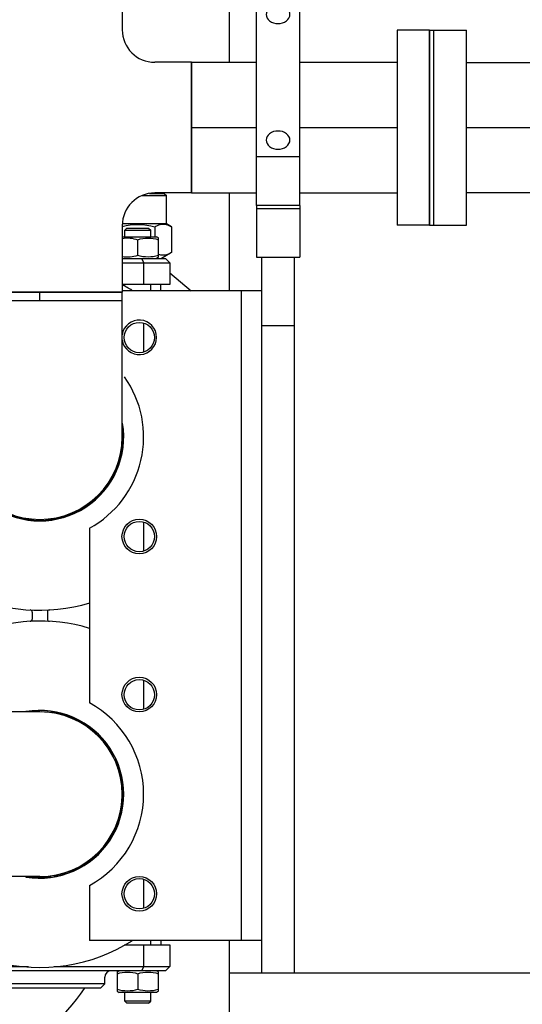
# Model space of a CAD drawing. Header units: millimetres. Extents: x 0 to 1189, y 0 to 841.
# Tile 72 of 169: x 425 to 434, y 561 to 579. Entities that reach past the tile are written whole.
import ezdxf

# ---------------------------------------------------------------- set-up
doc = ezdxf.new("R2010")
doc.units = ezdxf.units.MM
doc.header["$LTSCALE"] = 65.395
doc.linetypes.add('CENTER', pattern=[0.6, 0.375, -0.075, 0.075, -0.075])
for name, color, linetype in [('1907_153200_27_ABL15', 7, 'CONTINUOUS'), ('1907_153200_27_T1_PBL1748', 7, 'CONTINUOUS'), ('1907_153200_83_ABL88', 7, 'CONTINUOUS'), ('1907_153200_83_T1_PBL1764', 7, 'CONTINUOUS'), ('1907_153200_83_T2_PBL196', 7, 'CONTINUOUS'), ('1907_153200_83_T7_PBL218', 7, 'CONTINUOUS'), ('1907_153200_86_ABL232', 7, 'CONTINUOUS'), ('1907_153200_86_T1_PBL314', 7, 'CONTINUOUS'), ('1907_153200_88_ABL106', 7, 'CONTINUOUS'), ('1907_153701_46_PBL209', 7, 'CONTINUOUS'), ('1907_153701_64_PBL243', 7, 'CONTINUOUS'), ('65ND6-DIN2690-MAK_PBL1747', 7, 'CONTINUOUS'), ('65ND6-DIN2690-MAK_PBL1763', 7, 'CONTINUOUS'), ('9M32C_GENSET_KPL_GRUNDRAHMEN_ABL205', 7, 'CONTINUOUS'), ('9M32C_GENSET_KPL_GRUNDRAHMEN_T1_PBL206', 7, 'CONTINUOUS'), ('9M32C_GENSET_KPL_VERROHRUNG_ABL14', 7, 'CONTINUOUS'), ('AKO_TEMP_REGLER_226_1812-065-0_PBL171', 7, 'CONTINUOUS'), ('BOGEN-S-2D-90-76_1X2_9_PBL191', 7, 'CONTINUOUS'), ('BOGEN-S-2D-90-76_1X2_9_PBL192', 7, 'CONTINUOUS'), ('BOGEN-S-2D-90-76_1X2_9_PBL197', 7, 'CONTINUOUS'), ('EN1092-1-01A-DN65-PN6_PBL1746', 7, 'CONTINUOUS'), ('EN1092-1-01A-DN65-PN6_PBL1762', 7, 'CONTINUOUS'), ('N4011-C1-90X61_PBL230', 7, 'CONTINUOUS'), ('N4011-C1-90X61_PBL233', 7, 'CONTINUOUS'), ('N4251-B90X63_PBL231', 7, 'CONTINUOUS'), ('new_view_1_VBL0', 7, 'CONTINUOUS'), ('RKD3000-60_PBL221', 7, 'CONTINUOUS'), ('RKD3000-60_PBL223', 7, 'CONTINUOUS'), ('T-STUECK-S-76_1X2_9-60_3X2_9_PBL195', 7, 'CONTINUOUS')]:
    doc.layers.add(name, color=color, linetype=linetype)

# ---------------------------------------------------------------- blocks, each defined once
blk = doc.blocks.new('BOGEN-S-2D-90-76_1X2_9_PBL192', base_point=(424.023, 564.949))
at = {"layer": 'BOGEN-S-2D-90-76_1X2_9_PBL192', "color": 7, "linetype": 'Continuous'}
for p, q in [((422.763, 563.427), (422.763, 566.471)), ((425.283, 566.471), (422.763, 566.471)), ((425.283, 563.427), (422.763, 563.427))]:
    blk.add_line(p, q, dxfattribs=at)
blk.add_arc((425.283, 564.949), 1.522, 270, 90, dxfattribs=at)
blk = doc.blocks.new('EN1092-1-01A-DN65-PN6_PBL1746', base_point=(425.283, 565.128))
at = {"layer": 'EN1092-1-01A-DN65-PN6_PBL1746', "color": 7, "linetype": 'Continuous'}
for centre in [(423.444, 566.787), (427.121, 566.787), (423.444, 563.11), (427.121, 563.11)]:
    blk.add_circle(centre, 0.28, dxfattribs=at)
for radius, start, end in [(3.2, 73.2836, 151.4666), (1.55, 260.5329, 99.4671), (3.2, 208.4296, 302.257)]:
    blk.add_arc((425.283, 564.949), radius, start, end, dxfattribs=at)
blk = doc.blocks.new('1907_153200_27_T1_PBL1748', base_point=(426.042, 564.949))
at = {"layer": '1907_153200_27_T1_PBL1748', "color": 7, "linetype": 'Continuous'}
for start, end in [(74.6319, 88.4852), (25.4514, 35.2701), (10.519, 19.653), (340.347, 4.4921), (324.7299, 334.5486), (271.5148, 285.3681)]:
    blk.add_arc((425.283, 564.949), 1.522, start, end, dxfattribs=at)
blk = doc.blocks.new('1907_153200_27_ABL15', base_point=(404.983, 599.515))
at = {"layer": '1907_153200_27_T1_PBL1748'}
blk.add_blockref('1907_153200_27_T1_PBL1748', (426.042, 564.949), dxfattribs=at)
at = {"layer": 'BOGEN-S-2D-90-76_1X2_9_PBL192'}
blk.add_blockref('BOGEN-S-2D-90-76_1X2_9_PBL192', (424.023, 564.949), dxfattribs=at)
at = {"layer": 'EN1092-1-01A-DN65-PN6_PBL1746'}
blk.add_blockref('EN1092-1-01A-DN65-PN6_PBL1746', (425.283, 565.128), dxfattribs=at)
blk = doc.blocks.new('T-STUECK-S-76_1X2_9-60_3X2_9_PBL195', base_point=(425.922, 577.265))
at = {"layer": 'T-STUECK-S-76_1X2_9-60_3X2_9_PBL195', "color": 7, "linetype": 'Continuous'}
for p, q in [((423.761, 580.305), (423.761, 574.225)), ((424.013, 580.305), (423.761, 580.305)), ((426.805, 580.305), (426.533, 580.305)), ((426.805, 580.305), (426.805, 579.074)), ((428.083, 578.471), (427.408, 578.471)), ((428.083, 576.059), (428.083, 578.471)), ((428.083, 576.059), (427.408, 576.059)), ((426.805, 575.456), (426.805, 574.225)), ((426.805, 574.225), (423.761, 574.225))]:
    blk.add_line(p, q, dxfattribs=at)
for centre, start, end in [((427.408, 579.074), 180, 270), ((427.408, 575.456), 90, 180)]:
    blk.add_arc(centre, 0.603, start, end, dxfattribs=at)
blk = doc.blocks.new('1907_153200_83_T2_PBL196', base_point=(425.283, 574.147))
at = {"layer": '1907_153200_83_T2_PBL196', "color": 7, "linetype": 'Continuous'}
for p, q in [((423.761, 574.069), (423.761, 574.225)), ((423.761, 574.225), (426.805, 574.225)), ((426.805, 574.069), (426.805, 574.225)), ((423.761, 574.069), (426.805, 574.069))]:
    blk.add_line(p, q, dxfattribs=at)
at = {"layer": '1907_153200_83_T2_PBL196', "color": 2, "linetype": 'CENTER'}
blk.add_line((425.283, 574.069), (425.283, 574.225), dxfattribs=at)
blk = doc.blocks.new('BOGEN-S-2D-90-76_1X2_9_PBL197', base_point=(425.283, 572.809))
at = {"layer": 'BOGEN-S-2D-90-76_1X2_9_PBL197', "color": 7, "linetype": 'Continuous'}
for p, q in [((423.761, 571.549), (423.761, 574.069)), ((423.761, 574.069), (426.805, 574.069)), ((426.805, 571.549), (426.805, 574.069))]:
    blk.add_line(p, q, dxfattribs=at)
blk.add_arc((425.283, 571.549), 1.522, 180, 360, dxfattribs=at)
blk = doc.blocks.new('1907_153200_83_T7_PBL218', base_point=(429.983, 577.265))
at = {"layer": '1907_153200_83_T7_PBL218', "color": 7, "linetype": 'Continuous'}
for p, q in [((428.083, 578.471), (428.083, 576.059)), ((428.083, 578.471), (429.283, 578.471)), ((430.083, 578.471), (431.883, 578.471)), ((428.083, 576.059), (429.283, 576.059)), ((430.083, 576.059), (431.883, 576.059))]:
    blk.add_line(p, q, dxfattribs=at)
at = {"layer": '1907_153200_83_T7_PBL218', "color": 2, "linetype": 'CENTER'}
for p, q in [((428.083, 577.265), (429.283, 577.265)), ((430.083, 577.265), (431.883, 577.265))]:
    blk.add_line(p, q, dxfattribs=at)
blk = doc.blocks.new('N4011-C1-90X61_PBL230', base_point=(432.183, 577.265))
at = {"layer": 'N4011-C1-90X61_PBL230', "color": 7, "linetype": 'Continuous'}
for p, q in [((431.883, 579.065), (431.883, 575.465)), ((432.483, 579.065), (431.883, 579.065)), ((432.483, 579.065), (432.483, 575.465)), ((432.483, 575.465), (431.883, 575.465))]:
    blk.add_line(p, q, dxfattribs=at)
blk = doc.blocks.new('EN1092-1-01A-DN65-PN6_PBL1762', base_point=(425.824, 571.617))
at = {"layer": 'EN1092-1-01A-DN65-PN6_PBL1762', "color": 7, "linetype": 'Continuous'}
for centre in [(423.444, 573.387), (427.121, 573.387), (423.444, 569.71), (427.121, 569.71)]:
    blk.add_circle(centre, 0.28, dxfattribs=at)
for radius, start, end in [(3.2, 118.5334, 286.7501), (3.2, 57.8975, 61.5704), (1.55, 170.5329, 9.4671)]:
    blk.add_arc((425.283, 571.549), radius, start, end, dxfattribs=at)
blk = doc.blocks.new('1907_153200_83_T1_PBL1764', base_point=(425.283, 572.31))
at = {"layer": '1907_153200_83_T1_PBL1764', "color": 7, "linetype": 'Continuous'}
blk.add_arc((425.283, 571.549), 1.522, 180, 360, dxfattribs=at)
blk = doc.blocks.new('1907_153200_83_ABL88', base_point=(417.883, 594.637))
at = {"layer": '1907_153200_83_T1_PBL1764'}
blk.add_blockref('1907_153200_83_T1_PBL1764', (425.283, 572.31), dxfattribs=at)
at = {"layer": '1907_153200_83_T2_PBL196'}
blk.add_blockref('1907_153200_83_T2_PBL196', (425.283, 574.147), dxfattribs=at)
at = {"layer": '1907_153200_83_T7_PBL218'}
blk.add_blockref('1907_153200_83_T7_PBL218', (429.983, 577.265), dxfattribs=at)
at = {"layer": 'BOGEN-S-2D-90-76_1X2_9_PBL197'}
blk.add_blockref('BOGEN-S-2D-90-76_1X2_9_PBL197', (425.283, 572.809), dxfattribs=at)
at = {"layer": 'EN1092-1-01A-DN65-PN6_PBL1762'}
blk.add_blockref('EN1092-1-01A-DN65-PN6_PBL1762', (425.824, 571.617), dxfattribs=at)
at = {"layer": 'N4011-C1-90X61_PBL230'}
blk.add_blockref('N4011-C1-90X61_PBL230', (432.183, 577.265), dxfattribs=at)
at = {"layer": 'T-STUECK-S-76_1X2_9-60_3X2_9_PBL195'}
blk.add_blockref('T-STUECK-S-76_1X2_9-60_3X2_9_PBL195', (425.922, 577.265), dxfattribs=at)
blk = doc.blocks.new('BOGEN-S-2D-90-76_1X2_9_PBL191', base_point=(424.784, 561.608))
at = {"layer": 'BOGEN-S-2D-90-76_1X2_9_PBL191', "color": 7, "linetype": 'Continuous'}
blk.add_line((422.763, 562.631), (422.763, 559.587), dxfattribs=at)
for radius, start, end in [(0.998, 269.9998, 276.9684), (4.042, 269.9999, 325.859)]:
    blk.add_arc((422.763, 563.629), radius, start, end, dxfattribs=at)
blk = doc.blocks.new('1907_153200_88_ABL106', base_point=(419.163, 560.889))
at = {"layer": 'BOGEN-S-2D-90-76_1X2_9_PBL191'}
blk.add_blockref('BOGEN-S-2D-90-76_1X2_9_PBL191', (424.784, 561.608), dxfattribs=at)
blk = doc.blocks.new('AKO_TEMP_REGLER_226_1812-065-0_PBL171', base_point=(425.126, 568.569))
at = {"layer": 'AKO_TEMP_REGLER_226_1812-065-0_PBL171', "color": 7, "linetype": 'Continuous'}
for p, q in [((427.173, 576.009), (427.621, 576.009)), ((427.309, 576.049), (427.581, 576.049)), ((427.581, 576.049), (427.621, 576.009)), ((427.621, 575.489), (427.621, 576.009)), ((423.273, 575.409), (423.233, 575.369)), ((423.233, 575.249), (423.233, 575.369)), ((423.233, 575.369), (423.713, 575.369)), ((423.273, 575.409), (423.673, 575.409)), ((423.673, 575.409), (423.713, 575.369)), ((423.713, 575.249), (423.713, 575.369)), ((427.621, 575.489), (426.807, 575.489)), ((426.893, 575.409), (426.853, 575.369)), ((426.853, 575.249), (426.853, 575.369)), ((426.853, 575.369), (427.333, 575.369)), ((426.893, 575.409), (427.293, 575.409)), ((427.293, 575.409), (427.333, 575.369)), ((427.333, 575.249), (427.333, 575.369)), ((427.405, 575.434), (427.405, 575.249)), ((427.717, 575.434), (427.621, 575.489)), ((427.717, 575.434), (427.717, 574.955)), ((423.093, 575.228), (423.129, 575.249)), ((423.093, 574.869), (423.093, 575.228)), ((423.129, 575.249), (423.761, 575.249)), ((423.473, 574.903), (423.473, 575.194)), ((426.805, 575.249), (427.437, 575.249)), ((427.093, 574.903), (427.093, 575.194)), ((427.473, 575.228), (427.437, 575.249)), ((427.473, 574.869), (427.473, 575.228)), ((422.883, 574.769), (422.963, 574.849)), ((422.963, 574.849), (423.761, 574.849)), ((423.093, 574.869), (423.129, 574.849)), ((423.363, 574.769), (423.396, 574.849)), ((426.805, 574.849), (427.603, 574.849)), ((427.203, 574.769), (427.17, 574.849)), ((427.473, 574.869), (427.437, 574.849)), ((427.717, 574.955), (427.533, 574.849)), ((427.603, 574.849), (427.683, 574.769)), ((422.883, 574.369), (422.883, 574.769)), ((422.883, 574.769), (423.761, 574.769)), ((423.363, 574.769), (423.363, 574.369)), ((426.805, 574.769), (427.683, 574.769)), ((427.203, 574.369), (427.203, 574.769)), ((427.683, 574.769), (427.683, 574.369)), ((423.761, 574.369), (422.883, 574.369)), ((423.045, 574.249), (423.045, 574.369)), ((423.233, 574.249), (423.233, 574.369)), ((423.713, 574.331), (423.713, 574.369)), ((427.683, 574.369), (426.805, 574.369)), ((426.853, 574.336), (426.853, 574.369)), ((427.333, 574.249), (427.333, 574.369)), ((427.521, 574.249), (427.521, 574.369)), ((422.883, 561.769), (422.883, 562.169)), ((422.883, 562.169), (423.703, 562.169)), ((423.045, 562.249), (423.045, 562.169)), ((423.233, 562.169), (423.233, 562.249)), ((423.363, 562.169), (423.363, 561.769)), ((426.84, 562.169), (427.683, 562.169)), ((427.203, 561.769), (427.203, 562.169)), ((427.333, 562.169), (427.333, 562.249)), ((427.521, 562.249), (427.521, 562.169)), ((427.683, 562.169), (427.683, 561.769)), ((422.883, 561.769), (422.963, 561.689)), ((422.883, 561.769), (425.072, 561.769)), ((423.363, 561.769), (423.396, 561.689)), ((425.55, 561.769), (427.683, 561.769)), ((427.17, 561.689), (427.203, 561.769)), ((427.683, 561.769), (427.603, 561.689)), ((427.603, 561.689), (422.963, 561.689)), ((423.093, 561.668), (423.129, 561.689)), ((423.093, 561.668), (423.093, 561.309)), ((423.473, 561.634), (423.473, 561.343)), ((423.853, 561.668), (423.817, 561.689)), ((423.853, 561.309), (423.853, 561.668)), ((424.083, 561.449), (424.083, 561.569)), ((426.483, 561.449), (426.483, 561.569)), ((426.713, 561.668), (426.749, 561.689)), ((426.713, 561.668), (426.713, 561.309)), ((427.093, 561.634), (427.093, 561.343)), ((427.473, 561.668), (427.437, 561.689)), ((427.473, 561.309), (427.473, 561.668)), ((424.163, 561.369), (424.083, 561.449)), ((426.483, 561.449), (424.083, 561.449)), ((426.403, 561.369), (424.163, 561.369)), ((426.403, 561.369), (426.483, 561.449)), ((423.093, 561.309), (423.129, 561.289)), ((423.817, 561.289), (423.129, 561.289)), ((423.233, 561.129), (423.233, 561.289)), ((423.713, 561.129), (423.713, 561.289)), ((423.853, 561.309), (423.817, 561.289)), ((426.713, 561.309), (426.749, 561.289)), ((427.437, 561.289), (426.749, 561.289)), ((426.853, 561.129), (426.853, 561.289)), ((427.333, 561.129), (427.333, 561.289)), ((427.473, 561.309), (427.437, 561.289)), ((423.273, 561.089), (423.233, 561.129)), ((423.713, 561.129), (423.233, 561.129)), ((423.673, 561.089), (423.273, 561.089)), ((423.673, 561.089), (423.713, 561.129)), ((426.893, 561.089), (426.853, 561.129)), ((427.333, 561.129), (426.853, 561.129)), ((427.293, 561.089), (426.893, 561.089)), ((427.293, 561.089), (427.333, 561.129))]:
    blk.add_line(p, q, dxfattribs=at)
at = {"layer": 'AKO_TEMP_REGLER_226_1812-065-0_PBL171', "color": 6, "linetype": 'Continuous'}
for p, q in [((422.883, 573.651), (422.883, 574.249)), ((422.883, 574.249), (423.582, 574.249)), ((423.363, 574.096), (423.363, 574.249)), ((423.363, 573.129), (423.363, 573.646)), ((427.203, 573.127), (427.203, 573.647)), ((423.363, 569.451), (423.363, 569.97)), ((427.203, 569.452), (427.203, 569.969)), ((422.803, 569.449), (422.803, 567.049)), ((422.883, 567.046), (422.883, 569.444)), ((423.363, 567.498), (423.363, 569.002)), ((425.143, 568.314), (425.143, 568.184)), ((425.423, 568.314), (425.423, 568.184)), ((423.363, 566.529), (423.363, 567.046)), ((427.203, 566.527), (427.203, 567.047)), ((423.363, 562.851), (423.363, 563.37)), ((427.203, 562.852), (427.203, 563.369)), ((422.883, 562.249), (422.883, 562.842)), ((423.363, 562.249), (423.363, 562.396)), ((423.586, 562.249), (422.883, 562.249)), ((427.683, 562.249), (426.984, 562.249))]:
    blk.add_line(p, q, dxfattribs=at)
at = {"layer": 'AKO_TEMP_REGLER_226_1812-065-0_PBL171', "color": 7, "linetype": 'Continuous'}
for centre, radius, start, end in [((423.373, 574.354), 0.885, 107.9874, 108.4363), ((427.58, 575.222), 0.318, 250.3706, 251.4599), ((423.963, 561.569), 0.12, 0, 90), ((426.603, 561.569), 0.12, 90, 180), ((423.573, 562.183), 0.885, 287.9874, 288.4363), ((427.193, 562.183), 0.885, 287.9874, 288.4363)]:
    blk.add_arc(centre, radius, start, end, dxfattribs=at)
at = {"layer": 'AKO_TEMP_REGLER_226_1812-065-0_PBL171', "color": 6, "linetype": 'Continuous'}
for centre, radius, start, end in [((425.283, 568.249), 3.2, 149.1293, 210.9039), ((422.803, 569.529), 0.08, 270, 307.7246), ((425.103, 568.314), 0.04, 0, 86.8153), ((425.463, 568.314), 0.04, 93.1847, 180), ((425.103, 568.184), 0.04, 273.1847, 360), ((425.463, 568.184), 0.04, 180, 266.8153), ((422.803, 566.969), 0.08, 38.4807, 90)]:
    blk.add_arc(centre, radius, start, end, dxfattribs=at)
at = {"layer": 'AKO_TEMP_REGLER_226_1812-065-0_PBL171', "color": 7, "linetype": 'Continuous'}
for points in [[(426.807, 575.441), (427, 575.493), (427.214, 575.489), (427.405, 575.434)], [(427.405, 575.434), (427.467, 575.469), (427.545, 575.491), (427.615, 575.476)], [(427.615, 575.476), (427.651, 575.467), (427.685, 575.452), (427.717, 575.434)], [(423.099, 575.196), (423.218, 575.235), (423.355, 575.233), (423.473, 575.194)], [(423.473, 575.194), (423.564, 575.224), (423.667, 575.236), (423.762, 575.218)], [(426.804, 575.218), (426.899, 575.236), (427.001, 575.224), (427.093, 575.194)], [(427.093, 575.194), (427.213, 575.234), (427.353, 575.234), (427.473, 575.194)], [(423.473, 574.903), (423.353, 574.863), (423.213, 574.863), (423.093, 574.903)], [(423.762, 574.879), (423.667, 574.861), (423.564, 574.873), (423.473, 574.903)], [(427.093, 574.903), (427.001, 574.873), (426.899, 574.861), (426.804, 574.879)], [(427.473, 574.903), (427.353, 574.863), (427.213, 574.863), (427.093, 574.903)], [(427.561, 574.906), (427.533, 574.906), (427.505, 574.912), (427.479, 574.92)], [(427.717, 574.955), (427.67, 574.927), (427.615, 574.906), (427.561, 574.906)], [(423.093, 561.634), (423.213, 561.674), (423.353, 561.674), (423.473, 561.634)], [(423.473, 561.634), (423.593, 561.674), (423.733, 561.674), (423.853, 561.634)], [(426.713, 561.634), (426.833, 561.674), (426.973, 561.674), (427.093, 561.634)], [(427.093, 561.634), (427.213, 561.674), (427.353, 561.674), (427.473, 561.634)], [(423.473, 561.343), (423.353, 561.303), (423.213, 561.303), (423.093, 561.343)], [(423.846, 561.341), (423.728, 561.303), (423.591, 561.304), (423.473, 561.343)], [(427.093, 561.343), (426.973, 561.303), (426.833, 561.303), (426.713, 561.343)], [(427.467, 561.341), (427.348, 561.303), (427.211, 561.304), (427.093, 561.343)]]:
    blk.add_open_spline(points, degree=3, dxfattribs=at)
blk = doc.blocks.new('1907_153701_46_PBL209', base_point=(427.792, 568.25))
at = {"layer": '1907_153701_46_PBL209', "color": 7, "linetype": 'Continuous'}
for p, q in [((429.383, 574.25), (426.805, 574.25)), ((429.001, 574.25), (429.001, 562.25)), ((426.201, 569.865), (426.201, 566.635)), ((426.201, 563.265), (426.201, 562.25)), ((429.383, 562.25), (426.201, 562.25))]:
    blk.add_line(p, q, dxfattribs=at)
for centre in [(427.121, 569.71), (427.121, 566.79), (427.121, 563.11)]:
    blk.add_circle(centre, 0.32, dxfattribs=at)
for centre, radius, start, end in [((427.121, 573.39), 0.32, 188.3504, 171.6496), ((425.281, 571.55), 1.92, 298.631, 35.3153), ((425.281, 564.95), 1.92, 298.631, 61.369)]:
    blk.add_arc(centre, radius, start, end, dxfattribs=at)
blk = doc.blocks.new('RKD3000-60_PBL221', base_point=(429.683, 575.346))
at = {"layer": 'RKD3000-60_PBL221', "color": 7, "linetype": 'Continuous'}
for p, q in [((429.283, 575.824), (429.283, 574.869)), ((429.283, 575.773), (430.083, 575.773)), ((430.083, 575.824), (430.083, 574.869)), ((429.283, 574.869), (430.083, 574.869))]:
    blk.add_line(p, q, dxfattribs=at)
blk = doc.blocks.new('RKD3000-60_PBL223', base_point=(429.683, 577.742))
at = {"layer": 'RKD3000-60_PBL223', "color": 7, "linetype": 'Continuous'}
for p, q in [((429.283, 575.824), (429.283, 579.66)), ((430.083, 579.66), (429.283, 579.66)), ((430.083, 575.824), (430.083, 579.66)), ((430.083, 576.728), (429.283, 576.728)), ((430.083, 575.824), (429.283, 575.824))]:
    blk.add_line(p, q, dxfattribs=at)
for points in [[(429.903, 579.355), (429.903, 579.4), (429.841, 579.498), (429.683, 579.537), (429.525, 579.498), (429.463, 579.4), (429.463, 579.355)], [(429.463, 579.355), (429.463, 579.31), (429.525, 579.212), (429.683, 579.173), (429.841, 579.212), (429.903, 579.31), (429.903, 579.355)], [(429.903, 577.034), (429.903, 577.079), (429.841, 577.177), (429.683, 577.215), (429.525, 577.177), (429.463, 577.079), (429.463, 577.034)], [(429.463, 577.034), (429.463, 576.989), (429.525, 576.891), (429.683, 576.852), (429.841, 576.891), (429.903, 576.989), (429.903, 577.034)]]:
    blk.add_open_spline(points, degree=3, knots=[0, 0, 0, 0, 0.22651, 0.5, 0.77349, 1, 1, 1, 1], dxfattribs=at)
blk = doc.blocks.new('N4251-B90X63_PBL231', base_point=(432.523, 577.265))
at = {"layer": 'N4251-B90X63_PBL231', "color": 7, "linetype": 'Continuous'}
for p, q in [((432.483, 575.465), (432.483, 579.065)), ((432.483, 579.065), (432.563, 579.065)), ((432.563, 575.465), (432.563, 579.065)), ((432.483, 575.465), (432.563, 575.465))]:
    blk.add_line(p, q, dxfattribs=at)
blk = doc.blocks.new('N4011-C1-90X61_PBL233', base_point=(432.863, 577.265))
at = {"layer": 'N4011-C1-90X61_PBL233', "color": 7, "linetype": 'Continuous'}
for p, q in [((432.563, 575.465), (432.563, 579.065)), ((432.563, 579.065), (433.163, 579.065)), ((433.163, 575.465), (433.163, 579.065)), ((432.563, 575.465), (433.163, 575.465))]:
    blk.add_line(p, q, dxfattribs=at)
blk = doc.blocks.new('1907_153200_86_T1_PBL314', base_point=(479.763, 575.945))
at = {"layer": '1907_153200_86_T1_PBL314', "color": 7, "linetype": 'Continuous'}
for p, q in [((433.163, 578.465), (467.233, 578.465)), ((433.163, 576.065), (467.233, 576.065))]:
    blk.add_line(p, q, dxfattribs=at)
at = {"layer": '1907_153200_86_T1_PBL314', "color": 2, "linetype": 'CENTER'}
blk.add_line((433.163, 577.265), (467.233, 577.265), dxfattribs=at)
blk = doc.blocks.new('1907_153200_86_ABL232', base_point=(479.763, 575.945))
at = {"layer": '1907_153200_86_T1_PBL314'}
blk.add_blockref('1907_153200_86_T1_PBL314', (479.763, 575.945), dxfattribs=at)
at = {"layer": 'N4011-C1-90X61_PBL233'}
blk.add_blockref('N4011-C1-90X61_PBL233', (432.863, 577.265), dxfattribs=at)
blk = doc.blocks.new('1907_153701_64_PBL243', base_point=(424.682, 576.329))
at = {"layer": '1907_153701_64_PBL243', "color": 7, "linetype": 'Continuous'}
for p, q in [((421.283, 578.409), (422.688, 578.409)), ((423.459, 578.128), (423.761, 577.875)), ((421.283, 578.009), (422.688, 578.009)), ((423.202, 577.821), (423.761, 577.353)), ((427.683, 574.584), (428.081, 574.25))]:
    blk.add_line(p, q, dxfattribs=at)
for radius in [1.2, 0.8]:
    blk.add_arc((422.688, 577.209), radius, 50, 90, dxfattribs=at)
blk = doc.blocks.new('65ND6-DIN2690-MAK_PBL1747', base_point=(425.849, 564.955))
at = {"layer": '65ND6-DIN2690-MAK_PBL1747', "color": 7, "linetype": 'Continuous'}
for start, end in [(26.967, 82.3863), (279.9364, 24.8405), (260.0636, 277.6137)]:
    blk.add_arc((425.283, 564.949), 1.54, start, end, dxfattribs=at)
blk = doc.blocks.new('65ND6-DIN2690-MAK_PBL1763', base_point=(425.283, 571.668))
at = {"layer": '65ND6-DIN2690-MAK_PBL1763', "color": 7, "linetype": 'Continuous'}
blk.add_arc((425.283, 571.549), 1.54, 175.5436, 4.4564, dxfattribs=at)
blk = doc.blocks.new('9M32C_GENSET_KPL_VERROHRUNG_ABL14', base_point=(564.013, 616.149))
at = {"layer": '1907_153200_27_ABL15'}
blk.add_blockref('1907_153200_27_ABL15', (404.983, 599.515), dxfattribs=at)
at = {"layer": '1907_153200_83_ABL88'}
blk.add_blockref('1907_153200_83_ABL88', (417.883, 594.637), dxfattribs=at)
at = {"layer": '1907_153200_86_ABL232'}
blk.add_blockref('1907_153200_86_ABL232', (479.763, 575.945), dxfattribs=at)
at = {"layer": '1907_153200_88_ABL106'}
blk.add_blockref('1907_153200_88_ABL106', (419.163, 560.889), dxfattribs=at)
at = {"layer": '1907_153701_46_PBL209'}
blk.add_blockref('1907_153701_46_PBL209', (427.792, 568.25), dxfattribs=at)
at = {"layer": '1907_153701_64_PBL243'}
blk.add_blockref('1907_153701_64_PBL243', (424.682, 576.329), dxfattribs=at)
at = {"layer": '65ND6-DIN2690-MAK_PBL1747'}
blk.add_blockref('65ND6-DIN2690-MAK_PBL1747', (425.849, 564.955), dxfattribs=at)
at = {"layer": '65ND6-DIN2690-MAK_PBL1763'}
blk.add_blockref('65ND6-DIN2690-MAK_PBL1763', (425.283, 571.668), dxfattribs=at)
at = {"layer": 'AKO_TEMP_REGLER_226_1812-065-0_PBL171'}
blk.add_blockref('AKO_TEMP_REGLER_226_1812-065-0_PBL171', (425.126, 568.569), dxfattribs=at)
at = {"layer": 'N4251-B90X63_PBL231'}
blk.add_blockref('N4251-B90X63_PBL231', (432.523, 577.265), dxfattribs=at)
at = {"layer": 'RKD3000-60_PBL221'}
blk.add_blockref('RKD3000-60_PBL221', (429.683, 575.346), dxfattribs=at)
at = {"layer": 'RKD3000-60_PBL223'}
blk.add_blockref('RKD3000-60_PBL223', (429.683, 577.742), dxfattribs=at)
blk = doc.blocks.new('9M32C_GENSET_KPL_GRUNDRAHMEN_T1_PBL206', base_point=(619.783, 558.049))
at = {"layer": '9M32C_GENSET_KPL_GRUNDRAHMEN_T1_PBL206', "color": 7, "linetype": 'Continuous'}
for p, q in [((428.783, 579.909), (428.783, 578.471)), ((428.783, 576.059), (428.783, 574.25)), ((429.383, 561.649), (429.383, 574.869)), ((429.983, 574.869), (429.983, 561.649)), ((429.383, 573.609), (429.983, 573.609)), ((428.783, 562.25), (428.783, 534.449)), ((428.783, 561.649), (810.783, 561.649))]:
    blk.add_line(p, q, dxfattribs=at)
blk = doc.blocks.new('9M32C_GENSET_KPL_GRUNDRAHMEN_ABL205', base_point=(619.783, 558.049))
at = {"layer": '9M32C_GENSET_KPL_GRUNDRAHMEN_T1_PBL206'}
blk.add_blockref('9M32C_GENSET_KPL_GRUNDRAHMEN_T1_PBL206', (619.783, 558.049), dxfattribs=at)
blk = doc.blocks.new('NEW_VIEW_1_VBL0', base_point=(585.593, 629.967))
at = {"layer": '9M32C_GENSET_KPL_GRUNDRAHMEN_ABL205'}
blk.add_blockref('9M32C_GENSET_KPL_GRUNDRAHMEN_ABL205', (619.783, 558.049), dxfattribs=at)
at = {"layer": '9M32C_GENSET_KPL_VERROHRUNG_ABL14'}
blk.add_blockref('9M32C_GENSET_KPL_VERROHRUNG_ABL14', (564.013, 616.149), dxfattribs=at)

msp = doc.modelspace()

# ---------------------------------------------------------------- block references
at = {"layer": 'new_view_1_VBL0'}
msp.add_blockref('NEW_VIEW_1_VBL0', (585.59333, 629.96704), dxfattribs=at)

doc.saveas('drawing.dxf')
